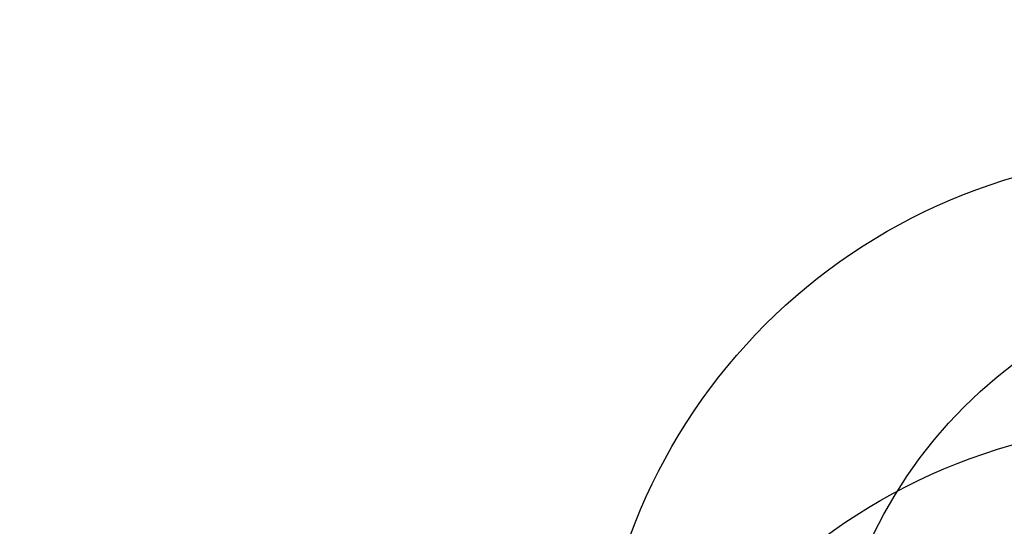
# Model space of a CAD drawing. Header units: millimetres. Extents: x -27714 to -5776, y 5810 to 9208.
# Tile 79 of 256: x -25761 to -25507, y 7133 to 7264. Entities that reach past the tile are written whole.
import ezdxf

# ---------------------------------------------------------------- set-up
doc = ezdxf.new("R2010")
doc.units = ezdxf.units.MM
for name, color, linetype in [('TEXTO', 7, 'Continuous'), ('TEXTO @ 100', 7, 'Continuous'), ('TEXTO @ 20', 7, 'Continuous'), ('TEXTO @ 200', 7, 'Continuous'), ('TEXTO @ 25', 7, 'Continuous')]:
    doc.layers.add(name, color=color, linetype=linetype)

# ---------------------------------------------------------------- blocks, each defined once
blk = doc.blocks.new('SIMBOLO NOMENCLATURA')
at = {"linetype": 'Continuous'}
blk.add_circle((-30, 0), 30, dxfattribs=at)
blk = doc.blocks.new('*U147')
at = {"layer": 'TEXTO @ 100', "linetype": 'Continuous', "xscale": 20, "yscale": 20, "zscale": 20}
blk.add_blockref('SIMBOLO NOMENCLATURA', (-25314.23, 7009.92), dxfattribs=at)
at = {"layer": 'TEXTO @ 200', "linetype": 'Continuous', "xscale": 40, "yscale": 40, "zscale": 40}
blk.add_blockref('SIMBOLO NOMENCLATURA', (-25314.23, 7009.92), dxfattribs=at)
at = {"layer": 'TEXTO @ 25', "linetype": 'Continuous', "xscale": 5, "yscale": 5, "zscale": 5}
blk.add_blockref('SIMBOLO NOMENCLATURA', (-25314.23, 7009.92), dxfattribs=at)
blk = doc.blocks.new('*U151')
at = {"layer": 'TEXTO @ 100', "linetype": 'Continuous', "xscale": 20, "yscale": 20, "zscale": 20}
blk.add_blockref('SIMBOLO NOMENCLATURA', (-25312.56, 7079.25), dxfattribs=at)
at = {"layer": 'TEXTO @ 20', "linetype": 'Continuous', "xscale": 4, "yscale": 4, "zscale": 4}
blk.add_blockref('SIMBOLO NOMENCLATURA', (-25312.56, 7079.25), dxfattribs=at)
at = {"layer": 'TEXTO @ 200', "linetype": 'Continuous', "xscale": 40, "yscale": 40, "zscale": 40}
blk.add_blockref('SIMBOLO NOMENCLATURA', (-25312.56, 7079.25), dxfattribs=at)
at = {"layer": 'TEXTO @ 25', "linetype": 'Continuous', "xscale": 5, "yscale": 5, "zscale": 5}
blk.add_blockref('SIMBOLO NOMENCLATURA', (-25312.56, 7079.25), dxfattribs=at)
blk = doc.blocks.new('*U155')
at = {"layer": 'TEXTO @ 200', "linetype": 'Continuous', "xscale": 40, "yscale": 40, "zscale": 40}
blk.add_blockref('SIMBOLO NOMENCLATURA', (-23654.53, 7584.98), dxfattribs=at)
blk = doc.blocks.new('*U159')
at = {"layer": 'TEXTO @ 200', "linetype": 'Continuous', "xscale": 40, "yscale": 40, "zscale": 40}
blk.add_blockref('SIMBOLO NOMENCLATURA', (-23783.07, 7189.49), dxfattribs=at)

msp = doc.modelspace()

# ---------------------------------------------------------------- block references
at = {"layer": 'TEXTO'}
for name in ['*U155', '*U159', '*U151', '*U147']:
    msp.add_blockref(name, (0, 0), dxfattribs=at)

doc.saveas('drawing.dxf')
